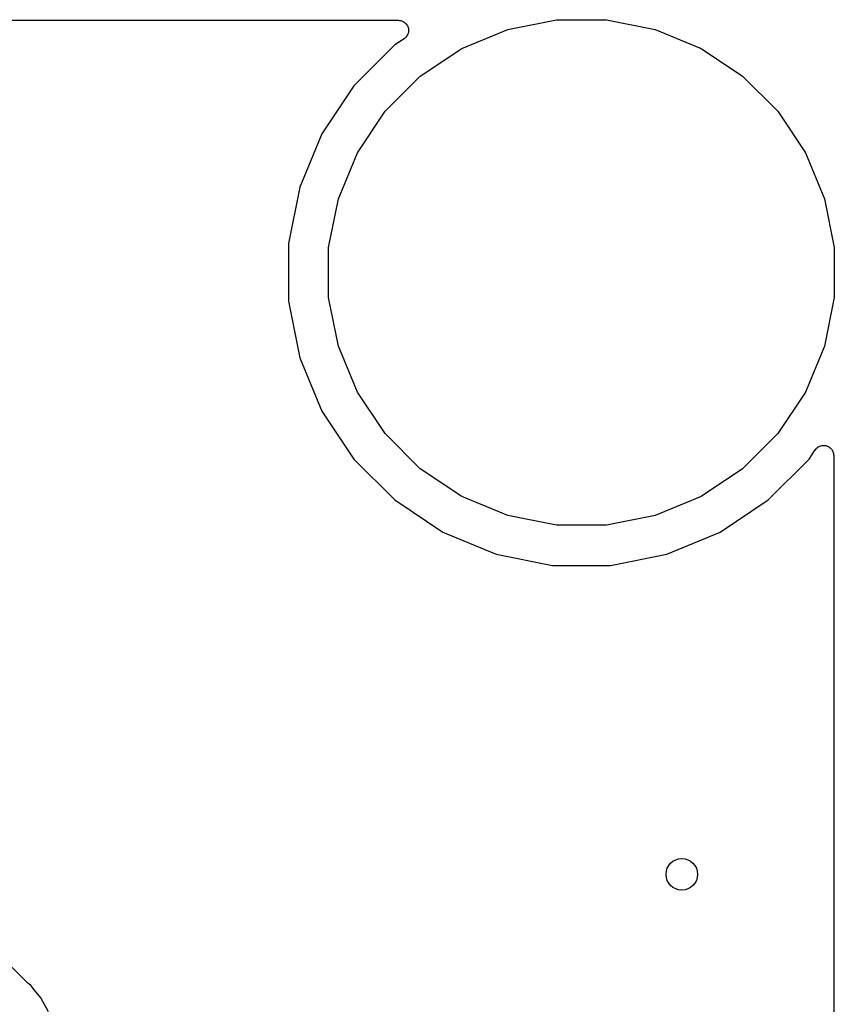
# Model space of a CAD drawing. Extents: x 0.02 to 3.88, y 0.02 to 3.88.
# Tile 45 of 45: x 3.47 to 3.88, y 3.39 to 3.88. Entities that reach past the tile are written whole.
import ezdxf

# ---------------------------------------------------------------- set-up
doc = ezdxf.new("R2010")
doc.units = 0
doc.header["$MEASUREMENT"] = 0
doc.layers.add('BLACK', color=7, linetype='CONTINUOUS')

msp = doc.modelspace()

# ---------------------------------------------------------------- linework, layer by layer
at = {"layer": 'BLACK', "linetype": 'CONTINUOUS'}
for p, q in [((0.238808, 3.87567), (3.65883, 3.87567)), ((3.65883, 3.87567), (3.65889, 3.87567)), ((3.65889, 3.87567), (3.65889, 3.87567)), ((3.65889, 3.87567), (3.65889, 3.87567)), ((3.65889, 3.87567), (3.6589, 3.87567)), ((3.6589, 3.87567), (3.65938, 3.87561)), ((3.65938, 3.87561), (3.65986, 3.87556)), ((3.65986, 3.87556), (3.65986, 3.87556)), ((3.65986, 3.87556), (3.65987, 3.87556)), ((3.65987, 3.87556), (3.66033, 3.87541)), ((3.66033, 3.87541), (3.66079, 3.87527)), ((3.66079, 3.87527), (3.66079, 3.87527)), ((3.66079, 3.87527), (3.6608, 3.87526)), ((3.6608, 3.87526), (3.66122, 3.87503)), ((3.66122, 3.87503), (3.66164, 3.8748)), ((3.66164, 3.8748), (3.66165, 3.8748)), ((3.66165, 3.8748), (3.66165, 3.87479)), ((3.66165, 3.87479), (3.66202, 3.87448)), ((3.66202, 3.87448), (3.66239, 3.87418)), ((3.66239, 3.87418), (3.6624, 3.87417)), ((3.6624, 3.87417), (3.6624, 3.87417)), ((3.6624, 3.87417), (3.66271, 3.87379)), ((3.66271, 3.87379), (3.66301, 3.87342)), ((3.66301, 3.87342), (3.66301, 3.87341)), ((3.66301, 3.87341), (3.66301, 3.87341)), ((3.66301, 3.87341), (3.66323, 3.87299)), ((3.66323, 3.87299), (3.66346, 3.87255)), ((3.66346, 3.87255), (3.66346, 3.87255)), ((3.66346, 3.87255), (3.66347, 3.87254)), ((3.66347, 3.87254), (3.6636, 3.87209)), ((3.6636, 3.87209), (3.66374, 3.87162)), ((3.71325, 3.87114), (3.73759, 3.87598)), ((3.73759, 3.87598), (3.76241, 3.87598)), ((3.76241, 3.87598), (3.78675, 3.87114)), ((3.66197, 3.86681), (3.66161, 3.86651)), ((3.66235, 3.86712), (3.66197, 3.86681)), ((3.66236, 3.86713), (3.66235, 3.86712)), ((3.66266, 3.8675), (3.66236, 3.86713)), ((3.66236, 3.86713), (3.66236, 3.86713)), ((3.66298, 3.86787), (3.66266, 3.8675)), ((3.66321, 3.86831), (3.66298, 3.86788)), ((3.66298, 3.86788), (3.66298, 3.86788)), ((3.66298, 3.86788), (3.66298, 3.86787)), ((3.66344, 3.86873), (3.66321, 3.86831)), ((3.66359, 3.86921), (3.66344, 3.86874)), ((3.66344, 3.86874), (3.66344, 3.86874)), ((3.66344, 3.86874), (3.66344, 3.86873)), ((3.66373, 3.86966), (3.66359, 3.86921)), ((3.66378, 3.87016), (3.66373, 3.86968)), ((3.66373, 3.86968), (3.66373, 3.86967)), ((3.66373, 3.86967), (3.66373, 3.86966)), ((3.66374, 3.87162), (3.66374, 3.87161)), ((3.66374, 3.87161), (3.66374, 3.87161)), ((3.66374, 3.87161), (3.66378, 3.87114)), ((3.66378, 3.87114), (3.66383, 3.87065)), ((3.66383, 3.87063), (3.66378, 3.87016)), ((3.66383, 3.87065), (3.66383, 3.87064)), ((3.66383, 3.87064), (3.66383, 3.87063)), ((3.69032, 3.86165), (3.71325, 3.87114)), ((3.78675, 3.87114), (3.80968, 3.86165)), ((3.65694, 3.86339), (3.63661, 3.84306)), ((3.66161, 3.86651), (3.65694, 3.86339)), ((3.66969, 3.84786), (3.69032, 3.86165)), ((3.80968, 3.86165), (3.83031, 3.84786)), ((3.65214, 3.83031), (3.66969, 3.84786)), ((3.83031, 3.84786), (3.84786, 3.83031)), ((3.63661, 3.84306), (3.62063, 3.81915)), ((3.63835, 3.80968), (3.65214, 3.83031)), ((3.84786, 3.83031), (3.86165, 3.80968)), ((3.62063, 3.81915), (3.60963, 3.79258)), ((3.62886, 3.78675), (3.63835, 3.80968)), ((3.86165, 3.80968), (3.87114, 3.78675)), ((3.60963, 3.79258), (3.60402, 3.76438)), ((3.62402, 3.76241), (3.62886, 3.78675)), ((3.87114, 3.78675), (3.87598, 3.76241)), ((3.60402, 3.76438), (3.60402, 3.73562)), ((3.62402, 3.73759), (3.62402, 3.76241)), ((3.87598, 3.76241), (3.87598, 3.73759)), ((3.60402, 3.73562), (3.60963, 3.70742)), ((3.62886, 3.71325), (3.62402, 3.73759)), ((3.87598, 3.73759), (3.87114, 3.71325)), ((3.63835, 3.69032), (3.62886, 3.71325)), ((3.87114, 3.71325), (3.86165, 3.69032)), ((3.60963, 3.70742), (3.62063, 3.68085)), ((3.65214, 3.66969), (3.63835, 3.69032)), ((3.86165, 3.69032), (3.84786, 3.66969)), ((3.62063, 3.68085), (3.63661, 3.65694)), ((3.66969, 3.65214), (3.65214, 3.66969)), ((3.84786, 3.66969), (3.83031, 3.65214)), ((3.86339, 3.65694), (3.86651, 3.66161)), ((3.86651, 3.66161), (3.86654, 3.66165)), ((3.86654, 3.66166), (3.86655, 3.66167)), ((3.86654, 3.66165), (3.86654, 3.66166)), ((3.86654, 3.66165), (3.86654, 3.66165)), ((3.86655, 3.66167), (3.86687, 3.66204)), ((3.86687, 3.66204), (3.86717, 3.6624)), ((3.86717, 3.6624), (3.86718, 3.66241)), ((3.86718, 3.66241), (3.86756, 3.66271)), ((3.86718, 3.66241), (3.86718, 3.66241)), ((3.86756, 3.66271), (3.86793, 3.66301)), ((3.86793, 3.66301), (3.86794, 3.66302)), ((3.86794, 3.66302), (3.86837, 3.66324)), ((3.86794, 3.66302), (3.86794, 3.66302)), ((3.86837, 3.66324), (3.8688, 3.66347)), ((3.8688, 3.66347), (3.8688, 3.66347)), ((3.8688, 3.66347), (3.86881, 3.66347)), ((3.86881, 3.66347), (3.86927, 3.6636)), ((3.86927, 3.6636), (3.86973, 3.66374)), ((3.86973, 3.66374), (3.86974, 3.66374)), ((3.86974, 3.66374), (3.86975, 3.66374)), ((3.86975, 3.66374), (3.87022, 3.66379)), ((3.87022, 3.66379), (3.8707, 3.66383)), ((3.8707, 3.66383), (3.87071, 3.66383)), ((3.87071, 3.66383), (3.87072, 3.66383)), ((3.87072, 3.66383), (3.87119, 3.66378)), ((3.87119, 3.66378), (3.87167, 3.66373)), ((3.87167, 3.66373), (3.87168, 3.66373)), ((3.87168, 3.66373), (3.87169, 3.66373)), ((3.87169, 3.66373), (3.87214, 3.66358)), ((3.87214, 3.66358), (3.87261, 3.66344)), ((3.87261, 3.66344), (3.87261, 3.66344)), ((3.87261, 3.66344), (3.87262, 3.66343)), ((3.87262, 3.66343), (3.87304, 3.66321)), ((3.87304, 3.66321), (3.87347, 3.66298)), ((3.87347, 3.66298), (3.87347, 3.66297)), ((3.87347, 3.66297), (3.87348, 3.66297)), ((3.87348, 3.66297), (3.87384, 3.66266)), ((3.87384, 3.66266), (3.87422, 3.66235)), ((3.87422, 3.66235), (3.87422, 3.66235)), ((3.87422, 3.66235), (3.87423, 3.66234)), ((3.87423, 3.66234), (3.87453, 3.66197)), ((3.87453, 3.66197), (3.87483, 3.6616)), ((3.87483, 3.6616), (3.87484, 3.66159)), ((3.87484, 3.66159), (3.87484, 3.66159)), ((3.87484, 3.66159), (3.87506, 3.66116)), ((3.87506, 3.66116), (3.87529, 3.66074)), ((3.87529, 3.66074), (3.87529, 3.66073)), ((3.87529, 3.66073), (3.8753, 3.66072)), ((3.8753, 3.66072), (3.87543, 3.66027)), ((3.63661, 3.65694), (3.65694, 3.63661)), ((3.84306, 3.63661), (3.86339, 3.65694)), ((3.87543, 3.66027), (3.87557, 3.6598)), ((3.87557, 3.6598), (3.87557, 3.65979)), ((3.87557, 3.65979), (3.87558, 3.65979)), ((3.87558, 3.65979), (3.87562, 3.65931)), ((3.87562, 3.65931), (3.87567, 3.65883)), ((3.87567, 3.65883), (3.87567, 0.238808)), ((3.69032, 3.63835), (3.66969, 3.65214)), ((3.83031, 3.65214), (3.80968, 3.63835)), ((3.65694, 3.63661), (3.68085, 3.62063)), ((3.71325, 3.62886), (3.69032, 3.63835)), ((3.80968, 3.63835), (3.78675, 3.62886)), ((3.81915, 3.62063), (3.84306, 3.63661)), ((3.73759, 3.62402), (3.71325, 3.62886)), ((3.78675, 3.62886), (3.76241, 3.62402)), ((3.76241, 3.62402), (3.73759, 3.62402)), ((3.68085, 3.62063), (3.70742, 3.60963)), ((3.79258, 3.60963), (3.81915, 3.62063)), ((3.70742, 3.60963), (3.73562, 3.60402)), ((3.76438, 3.60402), (3.79258, 3.60963)), ((3.73562, 3.60402), (3.76438, 3.60402)), ((3.47401, 3.3959), (3.41065, 3.45927)), ((3.47417, 3.39577), (3.47401, 3.3959)), ((3.47432, 3.39562), (3.47417, 3.39577)), ((3.47437, 3.39557), (3.47432, 3.39562)), ((3.4757, 3.39448), (3.47437, 3.39557)), ((3.47747, 3.39232), (3.4757, 3.39448)), ((3.48066, 3.38844), (3.47747, 3.39232)), ((3.47747, 3.39232), (3.47747, 3.39232)), ((3.48434, 3.38155), (3.48066, 3.38844))]:
    msp.add_line(p, q, dxfattribs=at)
at = {"layer": 'BLACK'}
msp.add_circle((3.8, 3.45), 0.007874, dxfattribs=at)

doc.saveas('drawing.dxf')
